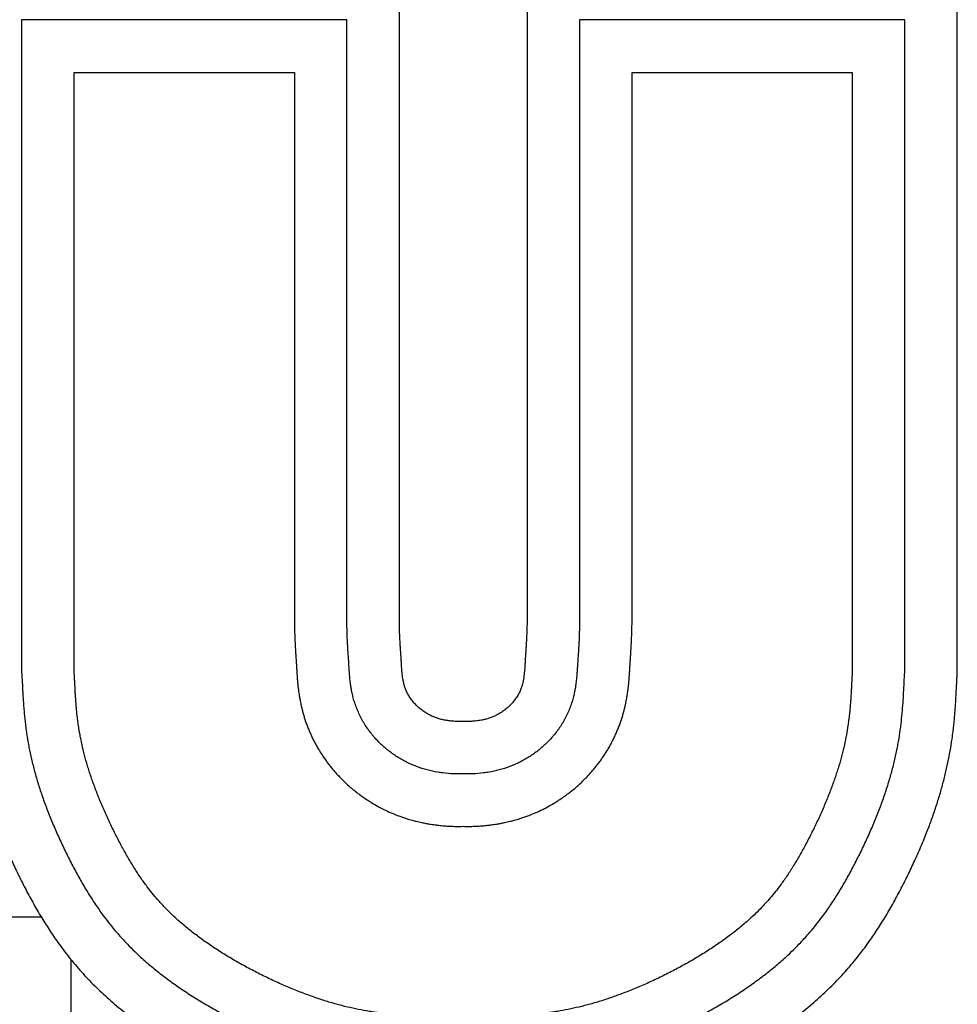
# Model space of a CAD drawing. Header units: inches. Extents: x 24 to 1128, y -94 to 748.
# Tile 209 of 256: x 594.4 to 597.72, y 214.42 to 217.91. Entities that reach past the tile are written whole.
import ezdxf

# ---------------------------------------------------------------- set-up
doc = ezdxf.new("R2010")
doc.units = ezdxf.units.IN
doc.header["$LTSCALE"] = 32
doc.header["$MEASUREMENT"] = 0
doc.layers.add('Visible (ANSI)', color=7, linetype='Continuous', lineweight=30)

msp = doc.modelspace()

# ---------------------------------------------------------------- linework, layer by layer
at = {"layer": 'Visible (ANSI)'}
for p, q in [((595.74316, 215.77358), (595.74316, 218.09349)), ((596.19562, 218.09349), (596.19562, 215.77358)), ((597.71965, 215.59404), (597.71965, 218.09349)), ((594.40513, 217.90749), (594.40513, 215.59664)), ((595.55716, 217.90749), (594.40513, 217.90749)), ((595.5572, 215.76987), (595.55716, 217.90749)), ((596.38162, 217.90749), (596.38159, 215.76987)), ((597.53365, 217.90749), (596.38162, 217.90749)), ((597.53365, 215.59664), (597.53365, 217.90749)), ((594.59098, 215.5974), (594.59098, 217.72164)), ((594.59098, 217.72164), (595.37131, 217.72164)), ((595.37131, 217.72164), (595.37138, 215.76616)), ((596.5674, 215.76616), (596.56747, 217.72164)), ((596.56747, 217.72164), (597.3478, 217.72164)), ((597.3478, 217.72164), (597.3478, 215.5974)), ((594.47481, 214.72863), (593.89694, 214.72863)), ((594.58078, 213.44941), (594.58078, 214.57705))]:
    msp.add_line(p, q, dxfattribs=at)
for points, degree, knots in [([(595.96939, 215.42178), (595.90206, 215.42101), (595.84288, 215.43461), (595.73396, 215.5245), (595.75594, 215.64117), (595.74541, 215.66101), (595.74316, 215.77358)], 4, [-1, -1, -1, -1, -1, -0.5748045, -0.4253407, 0, 0, 0, 0, 0]), ([(596.19562, 215.77358), (596.19338, 215.66101), (596.18285, 215.64117), (596.20483, 215.5245), (596.09591, 215.43461), (596.03672, 215.42101), (595.96939, 215.42178)], 4, [-1, -1, -1, -1, -1, -0.5746593, -0.4251955, 0, 0, 0, 0, 0]), ([(595.37138, 215.76616), (595.37155, 215.75766), (595.37196, 215.74158), (595.37258, 215.72366), (595.37325, 215.70725), (595.37382, 215.69524), (595.37448, 215.68298), (595.37491, 215.67546), (595.37533, 215.66847), (595.3756, 215.66404), (595.376, 215.65775), (595.37639, 215.6519), (595.37692, 215.644), (595.37734, 215.63778), (595.37781, 215.63083), (595.37814, 215.62576), (595.37852, 215.61991), (595.3788, 215.61542), (595.37911, 215.61028), (595.37933, 215.60667), (595.37955, 215.60289), (595.37971, 215.60026), (595.37992, 215.59679), (595.3801, 215.59383), (595.38035, 215.58993), (595.38057, 215.58662), (595.38087, 215.58223), (595.38114, 215.57847), (595.38151, 215.57347), (595.38185, 215.56925), (595.38228, 215.56425), (595.3826, 215.56074), (595.38295, 215.55711), (595.3832, 215.55462), (595.38359, 215.5508), (595.38401, 215.54681), (595.38489, 215.53915), (595.38603, 215.53018), (595.38778, 215.51814), (595.38919, 215.50945), (595.39049, 215.50218), (595.39117, 215.49846), (595.39227, 215.49277), (595.39346, 215.48688), (595.39545, 215.47769), (595.39743, 215.46922), (595.40021, 215.45825), (595.40268, 215.44921), (595.4061, 215.43764), (595.40908, 215.42824), (595.41315, 215.41631), (595.41668, 215.40665), (595.42142, 215.39452), (595.42546, 215.38482), (595.43084, 215.37269), (595.4354, 215.36302), (595.44259, 215.34864), (595.45019, 215.33453), (595.46103, 215.31614), (595.46953, 215.30287), (595.47829, 215.29004), (595.48426, 215.2817), (595.49179, 215.27161), (595.49793, 215.26375), (595.50571, 215.25418), (595.51202, 215.24673), (595.52002, 215.23765), (595.52652, 215.23055), (595.53478, 215.22189), (595.54148, 215.21512), (595.55166, 215.20521), (595.56207, 215.19559), (595.5763, 215.18322), (595.58728, 215.17427), (595.59849, 215.1656), (595.60608, 215.15995), (595.61762, 215.1517), (595.62942, 215.1437), (595.6476, 215.1322), (595.6642, 215.12258), (595.6855, 215.11131), (595.70296, 215.10292), (595.72303, 215.09424), (595.73653, 215.08892), (595.75013, 215.08395), (595.75925, 215.08082), (595.773, 215.07638), (595.78677, 215.07233), (595.80512, 215.06755), (595.81877, 215.06444), (595.83232, 215.06167), (595.84129, 215.06), (595.85469, 215.05774), (595.86789, 215.05582), (595.88512, 215.05376), (595.89776, 215.05257), (595.90911, 215.0517), (595.91522, 215.05131), (595.92127, 215.05096), (595.92526, 215.05076), (595.93125, 215.0505), (595.9373, 215.05028), (595.94646, 215.05005), (595.95678, 215.04994), (595.96517, 215.05002), (595.96939, 215.05043)], 3, [0.00440661, 0.00440661, 0.00440661, 0.00440661, 0.02509571, 0.0457848, 0.05612935, 0.07681844, 0.08716299, 0.10267981, 0.10785209, 0.11819663, 0.12336891, 0.13888573, 0.14923028, 0.16991937, 0.18026392, 0.20095301, 0.21129756, 0.23198666, 0.2423312, 0.25784803, 0.2630203, 0.27336485, 0.27853712, 0.28888167, 0.29405394, 0.30439849, 0.30957076, 0.31991531, 0.32508758, 0.33543213, 0.34060441, 0.34836282, 0.35094895, 0.35612123, 0.35870736, 0.36646577, 0.37163805, 0.38715487, 0.39749942, 0.4104301, 0.41301624, 0.41818851, 0.42077465, 0.42853306, 0.43370533, 0.44404988, 0.44922215, 0.4595667, 0.46473897, 0.47508352, 0.4802558, 0.49060034, 0.49577262, 0.50611716, 0.51128944, 0.52163399, 0.52680626, 0.54232308, 0.55266763, 0.56818445, 0.57335672, 0.58370127, 0.58887354, 0.59921809, 0.60439037, 0.61473491, 0.61990719, 0.63025173, 0.63542401, 0.64576855, 0.65094083, 0.66645765, 0.6768022, 0.69231902, 0.69749129, 0.70783584, 0.71300811, 0.72852493, 0.73886948, 0.75955858, 0.76990312, 0.79059222, 0.80093677, 0.81645359, 0.82162586, 0.83197041, 0.83714268, 0.8526595, 0.86300405, 0.87852087, 0.88369315, 0.89403769, 0.89920997, 0.91472679, 0.92507134, 0.94058816, 0.94576043, 0.95351884, 0.95610498, 0.96127725, 0.96386339, 0.9716218, 0.97679407, 0.98713862, 0.99748317, 0.99748317, 0.99748317, 0.99748317]), ([(595.96939, 215.23601), (595.95775, 215.23567), (595.93421, 215.23601), (595.90382, 215.23844), (595.87284, 215.24286), (595.84778, 215.24816), (595.81668, 215.25721), (595.79227, 215.2664), (595.76291, 215.28019), (595.74049, 215.29295), (595.71402, 215.31084), (595.6941, 215.32664), (595.67305, 215.34608), (595.65975, 215.36), (595.64704, 215.37481), (595.63885, 215.38515), (595.62899, 215.39874), (595.62142, 215.41016), (595.61254, 215.425), (595.60595, 215.43726), (595.59846, 215.45286), (595.59312, 215.46548), (595.58727, 215.48119), (595.58327, 215.49359), (595.57909, 215.50859), (595.57636, 215.52009), (595.57363, 215.53352), (595.57191, 215.54353), (595.56984, 215.55752), (595.56837, 215.57017), (595.567, 215.58502), (595.56629, 215.59475), (595.5657, 215.60357), (595.56537, 215.60903), (595.5649, 215.61678), (595.56447, 215.62405), (595.56379, 215.63496), (595.5631, 215.64537), (595.56205, 215.66089), (595.56106, 215.6758), (595.55972, 215.6986), (595.55838, 215.726), (595.55751, 215.75399), (595.5572, 215.76987)], 3, [0, 0, 0, 0, 0.0415618, 0.0831236, 0.1039045, 0.1454663, 0.16624719, 0.20780899, 0.22858989, 0.27015169, 0.29093259, 0.33249439, 0.35327529, 0.38444664, 0.39483709, 0.41561799, 0.42600844, 0.44678934, 0.45717979, 0.47796068, 0.48835113, 0.50913203, 0.51952248, 0.54030338, 0.55069383, 0.57147473, 0.58186518, 0.60264608, 0.61303653, 0.64420788, 0.66498878, 0.69616013, 0.70655058, 0.72733148, 0.73772193, 0.76889328, 0.78967417, 0.83123597, 0.85201687, 0.89357867, 0.91435957, 0.95592137, 0.99748317, 0.99748317, 0.99748317, 0.99748317]), ([(596.38159, 215.76987), (596.38127, 215.75399), (596.3804, 215.726), (596.37906, 215.6986), (596.37773, 215.6758), (596.37674, 215.66089), (596.37568, 215.64537), (596.37499, 215.63496), (596.37431, 215.62405), (596.37388, 215.61678), (596.37342, 215.60903), (596.37308, 215.60357), (596.3725, 215.59475), (596.37179, 215.58502), (596.37042, 215.57017), (596.36894, 215.55752), (596.36688, 215.54353), (596.36515, 215.53352), (596.36242, 215.52009), (596.35969, 215.50859), (596.35551, 215.49359), (596.35151, 215.48119), (596.34567, 215.46548), (596.34032, 215.45286), (596.33283, 215.43726), (596.32624, 215.425), (596.31736, 215.41016), (596.3098, 215.39874), (596.29994, 215.38515), (596.29175, 215.37481), (596.27903, 215.36), (596.26574, 215.34608), (596.24469, 215.32664), (596.22476, 215.31084), (596.1983, 215.29295), (596.17588, 215.28019), (596.14651, 215.2664), (596.1221, 215.25721), (596.091, 215.24816), (596.06594, 215.24286), (596.03497, 215.23844), (596.00457, 215.23601), (595.98103, 215.23567), (595.96939, 215.23601)], 3, [0.00251683, 0.00251683, 0.00251683, 0.00251683, 0.04407863, 0.08564043, 0.10642133, 0.14798313, 0.16876403, 0.21032583, 0.23110672, 0.26227807, 0.27266852, 0.29344942, 0.30383987, 0.33501122, 0.35579212, 0.38696347, 0.39735392, 0.41813482, 0.42852527, 0.44930617, 0.45969662, 0.48047752, 0.49086797, 0.51164887, 0.52203932, 0.54282021, 0.55321066, 0.57399156, 0.58438201, 0.60516291, 0.61555336, 0.64672471, 0.66750561, 0.70906741, 0.72984831, 0.77141011, 0.79219101, 0.83375281, 0.8545337, 0.8960955, 0.9168764, 0.9584382, 1, 1, 1, 1]), ([(595.96939, 215.05043), (595.97361, 215.05002), (595.98201, 215.04994), (595.99232, 215.05005), (596.00149, 215.05028), (596.00754, 215.0505), (596.01353, 215.05076), (596.01752, 215.05096), (596.02357, 215.05131), (596.02968, 215.0517), (596.04103, 215.05257), (596.05366, 215.05376), (596.0709, 215.05582), (596.0841, 215.05774), (596.09749, 215.06), (596.10647, 215.06167), (596.12002, 215.06444), (596.13366, 215.06755), (596.15201, 215.07233), (596.16578, 215.07638), (596.17953, 215.08082), (596.18865, 215.08395), (596.20226, 215.08892), (596.21576, 215.09424), (596.23583, 215.10292), (596.25328, 215.11131), (596.27459, 215.12258), (596.29119, 215.1322), (596.30936, 215.1437), (596.32116, 215.1517), (596.3327, 215.15995), (596.34029, 215.1656), (596.3515, 215.17427), (596.36248, 215.18322), (596.37672, 215.19559), (596.38712, 215.20521), (596.3973, 215.21512), (596.404, 215.22189), (596.41226, 215.23055), (596.41877, 215.23765), (596.42677, 215.24673), (596.43308, 215.25418), (596.44086, 215.26375), (596.44699, 215.27161), (596.45453, 215.2817), (596.46049, 215.29004), (596.46926, 215.30287), (596.47776, 215.31614), (596.48859, 215.33453), (596.4962, 215.34864), (596.50339, 215.36302), (596.50794, 215.37269), (596.51332, 215.38482), (596.51737, 215.39452), (596.52211, 215.40665), (596.52564, 215.41631), (596.5297, 215.42824), (596.53268, 215.43764), (596.5361, 215.44921), (596.53857, 215.45825), (596.54135, 215.46922), (596.54334, 215.47769), (596.54533, 215.48688), (596.54652, 215.49277), (596.54761, 215.49846), (596.5483, 215.50218), (596.54959, 215.50945), (596.55101, 215.51814), (596.55276, 215.53018), (596.55389, 215.53915), (596.55477, 215.54681), (596.5552, 215.5508), (596.55559, 215.55462), (596.55583, 215.55711), (596.55618, 215.56074), (596.5565, 215.56425), (596.55693, 215.56925), (596.55727, 215.57347), (596.55765, 215.57847), (596.55792, 215.58223), (596.55822, 215.58662), (596.55843, 215.58993), (596.55868, 215.59383), (596.55886, 215.59679), (596.55907, 215.60026), (596.55923, 215.60289), (596.55953, 215.60793), (596.55988, 215.61379), (596.56037, 215.62155), (596.56076, 215.6276), (596.56112, 215.63292), (596.56131, 215.6357), (596.56155, 215.63937), (596.56176, 215.64249), (596.56204, 215.64662), (596.56228, 215.65014), (596.56259, 215.65482), (596.56285, 215.65879), (596.56318, 215.66404), (596.56346, 215.66847), (596.56388, 215.67546), (596.56431, 215.68298), (596.56496, 215.69524), (596.56553, 215.70725), (596.56621, 215.72366), (596.56683, 215.74158), (596.56723, 215.75766), (596.5674, 215.76616)], 3, [0.00251683, 0.00251683, 0.00251683, 0.00251683, 0.01286138, 0.02320593, 0.0283782, 0.03613661, 0.03872275, 0.04389502, 0.04648116, 0.05423957, 0.05941184, 0.07492866, 0.08527321, 0.10079003, 0.10596231, 0.11630685, 0.12147913, 0.13699595, 0.1473405, 0.16285732, 0.16802959, 0.17837414, 0.18354641, 0.19906323, 0.20940778, 0.23009688, 0.24044142, 0.26113052, 0.27147507, 0.28699189, 0.29216416, 0.30250871, 0.30768098, 0.3231978, 0.33354235, 0.34905917, 0.35423145, 0.36457599, 0.36974827, 0.38009281, 0.38526509, 0.39560963, 0.40078191, 0.41112646, 0.41629873, 0.42664328, 0.43181555, 0.44733237, 0.45767692, 0.47319374, 0.47836601, 0.48871056, 0.49388284, 0.50422738, 0.50939966, 0.5197442, 0.52491648, 0.53526103, 0.5404333, 0.55077785, 0.55595012, 0.56629467, 0.57146694, 0.57922535, 0.58181149, 0.58698376, 0.5895699, 0.60250058, 0.61284513, 0.62836195, 0.63353423, 0.64129264, 0.64387877, 0.64905105, 0.65163718, 0.65939559, 0.66456787, 0.67491242, 0.68008469, 0.69042924, 0.69560151, 0.70594606, 0.71111833, 0.72146288, 0.72663515, 0.7369797, 0.74215197, 0.76801334, 0.78870244, 0.81456381, 0.81973608, 0.83008063, 0.8352529, 0.84559745, 0.85076972, 0.86111427, 0.86628654, 0.87663109, 0.88180337, 0.89214791, 0.89732019, 0.91283701, 0.92318156, 0.94387065, 0.9542152, 0.97490429, 0.99559339, 0.99559339, 0.99559339, 0.99559339]), ([(594.40513, 215.59664), (594.40614, 215.58435), (594.40737, 215.56018), (594.4088, 215.53013), (594.41049, 215.49978), (594.41215, 215.47514), (594.41484, 215.44371), (594.41756, 215.41802), (594.42185, 215.38513), (594.42604, 215.35819), (594.43237, 215.32372), (594.43835, 215.29552), (594.44703, 215.25953), (594.45498, 215.23016), (594.46619, 215.19281), (594.47618, 215.16244), (594.48993, 215.12399), (594.5019, 215.09287), (594.51801, 215.05363), (594.53174, 215.02209), (594.54976, 214.98282), (594.5648, 214.95165), (594.58427, 214.91327), (594.60035, 214.88314), (594.62103, 214.84641), (594.63804, 214.81784), (594.65992, 214.7833), (594.67796, 214.75661), (594.70608, 214.71782), (594.73578, 214.68056), (594.77873, 214.63292), (594.81378, 214.59847), (594.85136, 214.56488), (594.87772, 214.54287), (594.91226, 214.51586), (594.94116, 214.49465), (594.97873, 214.46871), (595.00988, 214.44844), (595.04999, 214.42379), (595.08292, 214.40467), (595.12487, 214.38163), (595.15892, 214.36394), (595.20175, 214.34289), (595.23608, 214.32697), (595.27877, 214.30832), (595.31263, 214.29445), (595.35441, 214.27845), (595.38732, 214.26676), (595.42775, 214.25352), (595.45951, 214.24402), (595.49854, 214.23347), (595.52926, 214.22607), (595.56724, 214.21803), (595.59739, 214.21252), (595.63513, 214.2067), (595.66554, 214.20284), (595.70429, 214.19892), (595.73609, 214.19645), (595.78564, 214.19362), (595.85559, 214.19125), (595.92547, 214.19063), (595.96939, 214.19028)], 3, [0.00044694, 0.00044694, 0.00044694, 0.00044694, 0.02114917, 0.0418514, 0.05220252, 0.07290475, 0.08325586, 0.1039581, 0.11430921, 0.13501144, 0.14536256, 0.16606479, 0.1764159, 0.19711814, 0.20746925, 0.22817148, 0.2385226, 0.25922483, 0.26957594, 0.29027818, 0.30062929, 0.32133152, 0.33168264, 0.35238487, 0.36273599, 0.38343822, 0.39378933, 0.41449156, 0.42484268, 0.45589603, 0.47659826, 0.5076516, 0.51800272, 0.53870495, 0.54905607, 0.5697583, 0.58010941, 0.60081164, 0.61116276, 0.63186499, 0.64221611, 0.66291834, 0.67326945, 0.69397168, 0.7043228, 0.72502503, 0.73537615, 0.75607838, 0.76642949, 0.78713172, 0.79748284, 0.81818507, 0.82853619, 0.84923842, 0.85958953, 0.88029176, 0.89064288, 0.91134511, 0.92169623, 0.95274957, 0.99415404, 0.99415404, 0.99415404, 0.99415404]), ([(595.96939, 214.37614), (595.94769, 214.37631), (595.91173, 214.37661), (595.87428, 214.37716), (595.84766, 214.37771), (595.83058, 214.37816), (595.80588, 214.37897), (595.78236, 214.37996), (595.74897, 214.38187), (595.72098, 214.38404), (595.68745, 214.38742), (595.66152, 214.39069), (595.62957, 214.39559), (595.60416, 214.40021), (595.57209, 214.40696), (595.54603, 214.41319), (595.51269, 214.42214), (595.48532, 214.43027), (595.4502, 214.4417), (595.42135, 214.45188), (595.38449, 214.4659), (595.3544, 214.47815), (595.31631, 214.49469), (595.28555, 214.50886), (595.24712, 214.52762), (595.21656, 214.54339), (595.17902, 214.56386), (595.14964, 214.5808), (595.11407, 214.60248), (595.08662, 214.62019), (595.05381, 214.64263), (595.02881, 214.6608), (594.99926, 214.68365), (594.977, 214.70203), (594.94564, 214.72971), (594.91683, 214.75764), (594.88187, 214.79585), (594.85766, 214.82573), (594.83445, 214.85723), (594.81936, 214.87919), (594.80074, 214.90814), (594.78596, 214.93259), (594.7677, 214.96455), (594.75332, 214.99112), (594.73574, 215.02531), (594.72206, 215.05326), (594.70563, 215.08857), (594.6931, 215.11692), (594.67844, 215.15199), (594.66763, 215.17951), (594.65532, 215.21317), (594.64642, 215.23949), (594.63649, 215.27157), (594.62947, 215.29661), (594.62181, 215.32709), (594.61654, 215.35086), (594.61093, 215.37984), (594.60718, 215.40252), (594.60368, 215.42756), (594.60172, 215.44405), (594.60001, 215.46047), (594.59899, 215.47139), (594.59785, 215.48503), (594.59704, 215.49598), (594.59612, 215.50978), (594.59545, 215.5209), (594.59475, 215.5336), (594.59431, 215.54219), (594.59388, 215.55093), (594.59359, 215.55682), (594.59315, 215.56581), (594.59256, 215.57786), (594.5919, 215.59004), (594.59098, 215.5974)], 3, [0.00687419, 0.00687419, 0.00687419, 0.00687419, 0.02743295, 0.04285202, 0.04799171, 0.05827109, 0.06341078, 0.07882985, 0.08910923, 0.10966799, 0.11994737, 0.14050613, 0.15078551, 0.17134427, 0.18162365, 0.20218241, 0.21246179, 0.23302055, 0.24329993, 0.26385868, 0.27413806, 0.29469682, 0.3049762, 0.32553496, 0.33581434, 0.3563731, 0.36665248, 0.38721124, 0.39749062, 0.41804938, 0.42832876, 0.44888752, 0.4591669, 0.47972566, 0.49000504, 0.52084317, 0.54140193, 0.57224007, 0.58251945, 0.60307821, 0.61335759, 0.63391635, 0.64419573, 0.66475449, 0.67503387, 0.69559263, 0.70587201, 0.72643077, 0.73671015, 0.75726891, 0.76754829, 0.78810704, 0.79838642, 0.81894518, 0.82922456, 0.84978332, 0.8600627, 0.88062146, 0.89090084, 0.90631991, 0.9114596, 0.92173898, 0.92687867, 0.93715805, 0.94229774, 0.95257712, 0.95771681, 0.96542634, 0.96799619, 0.97313588, 0.97570572, 0.98341526, 0.99369464, 0.99369464, 0.99369464, 0.99369464]), ([(597.3478, 215.5974), (597.34688, 215.59004), (597.34622, 215.57786), (597.34564, 215.56581), (597.3452, 215.55682), (597.34491, 215.55093), (597.34447, 215.54219), (597.34403, 215.5336), (597.34333, 215.5209), (597.34267, 215.50978), (597.34174, 215.49598), (597.34093, 215.48503), (597.33979, 215.47139), (597.33877, 215.46047), (597.33707, 215.44405), (597.3351, 215.42756), (597.33161, 215.40252), (597.32785, 215.37984), (597.32224, 215.35086), (597.31697, 215.32709), (597.30931, 215.29661), (597.3023, 215.27157), (597.29236, 215.23949), (597.28347, 215.21317), (597.27115, 215.17951), (597.26034, 215.15199), (597.24569, 215.11692), (597.23316, 215.08857), (597.21672, 215.05326), (597.20304, 215.02531), (597.18546, 214.99112), (597.17108, 214.96455), (597.15283, 214.93259), (597.13805, 214.90814), (597.11943, 214.87919), (597.10434, 214.85723), (597.08113, 214.82573), (597.05691, 214.79585), (597.02195, 214.75764), (596.99314, 214.72971), (596.96179, 214.70203), (596.93952, 214.68365), (596.90997, 214.6608), (596.88498, 214.64263), (596.85216, 214.62019), (596.82472, 214.60248), (596.78914, 214.5808), (596.75976, 214.56386), (596.72222, 214.54339), (596.69167, 214.52762), (596.65324, 214.50886), (596.62248, 214.49469), (596.58438, 214.47815), (596.5543, 214.4659), (596.51743, 214.45188), (596.48859, 214.4417), (596.45346, 214.43027), (596.4261, 214.42214), (596.39275, 214.41319), (596.3667, 214.40696), (596.33462, 214.40021), (596.30921, 214.39559), (596.27726, 214.39069), (596.25133, 214.38742), (596.21781, 214.38404), (596.18982, 214.38187), (596.15642, 214.37996), (596.1329, 214.37897), (596.1082, 214.37816), (596.09113, 214.37771), (596.0645, 214.37716), (596.02705, 214.37661), (595.99109, 214.37631), (595.96939, 214.37614)], 3, [0.00630536, 0.00630536, 0.00630536, 0.00630536, 0.01658474, 0.02429428, 0.02686412, 0.03200381, 0.03457366, 0.04228319, 0.04742288, 0.05770226, 0.06284195, 0.07312133, 0.07826102, 0.0885404, 0.09368009, 0.10909916, 0.11937854, 0.1399373, 0.15021668, 0.17077544, 0.18105482, 0.20161358, 0.21189296, 0.23245171, 0.24273109, 0.26328985, 0.27356923, 0.29412799, 0.30440737, 0.32496613, 0.33524551, 0.35580427, 0.36608365, 0.38664241, 0.39692179, 0.41748055, 0.42775993, 0.45859807, 0.47915683, 0.50999496, 0.52027434, 0.5408331, 0.55111248, 0.57167124, 0.58195062, 0.60250938, 0.61278876, 0.63334752, 0.6436269, 0.66418566, 0.67446504, 0.6950238, 0.70530318, 0.72586194, 0.73614132, 0.75670007, 0.76697945, 0.78753821, 0.79781759, 0.81837635, 0.82865573, 0.84921449, 0.85949387, 0.88005263, 0.89033201, 0.91089077, 0.92117015, 0.93658922, 0.94172891, 0.95200829, 0.95714798, 0.97256705, 0.99312581, 0.99312581, 0.99312581, 0.99312581]), ([(595.96939, 214.19028), (596.01332, 214.19063), (596.08319, 214.19125), (596.15315, 214.19362), (596.20269, 214.19645), (596.23449, 214.19892), (596.27324, 214.20284), (596.30365, 214.2067), (596.3414, 214.21252), (596.37155, 214.21803), (596.40952, 214.22607), (596.44025, 214.23347), (596.47927, 214.24402), (596.51103, 214.25352), (596.55146, 214.26676), (596.58438, 214.27845), (596.62615, 214.29445), (596.66001, 214.30832), (596.7027, 214.32697), (596.73703, 214.34289), (596.77987, 214.36394), (596.81392, 214.38163), (596.85586, 214.40467), (596.88879, 214.42379), (596.92891, 214.44844), (596.96006, 214.46871), (596.99763, 214.49465), (597.02652, 214.51586), (597.06107, 214.54287), (597.08742, 214.56488), (597.125, 214.59847), (597.16005, 214.63292), (597.20301, 214.68056), (597.2327, 214.71782), (597.26082, 214.75661), (597.27886, 214.7833), (597.30074, 214.81784), (597.31775, 214.84641), (597.33844, 214.88314), (597.35452, 214.91327), (597.37399, 214.95165), (597.38903, 214.98282), (597.40705, 215.02209), (597.42077, 215.05363), (597.43688, 215.09287), (597.44886, 215.12399), (597.4626, 215.16244), (597.47259, 215.19281), (597.4838, 215.23016), (597.49175, 215.25953), (597.50044, 215.29552), (597.50641, 215.32372), (597.51274, 215.35819), (597.51694, 215.38513), (597.52123, 215.41802), (597.52395, 215.44371), (597.52664, 215.47514), (597.5283, 215.49978), (597.52998, 215.53013), (597.53142, 215.56018), (597.53265, 215.58435), (597.53365, 215.59664)], 3, [0.00584596, 0.00584596, 0.00584596, 0.00584596, 0.04725043, 0.07830377, 0.08865489, 0.10935712, 0.11970824, 0.14041047, 0.15076158, 0.17146381, 0.18181493, 0.20251716, 0.21286828, 0.23357051, 0.24392162, 0.26462385, 0.27497497, 0.2956772, 0.30602832, 0.32673055, 0.33708166, 0.35778389, 0.36813501, 0.38883724, 0.39918836, 0.41989059, 0.4302417, 0.45094393, 0.46129505, 0.48199728, 0.4923484, 0.52340174, 0.54410397, 0.57515732, 0.58550844, 0.60621067, 0.61656178, 0.63726401, 0.64761513, 0.66831736, 0.67866848, 0.69937071, 0.70972182, 0.73042406, 0.74077517, 0.7614774, 0.77182852, 0.79253075, 0.80288186, 0.8235841, 0.83393521, 0.85463744, 0.86498856, 0.88569079, 0.8960419, 0.91674414, 0.92709525, 0.94779748, 0.9581486, 0.97885083, 0.99955306, 0.99955306, 0.99955306, 0.99955306]), ([(594.21913, 215.59404), (594.22636, 215.4917), (594.221, 215.275), (594.35561, 214.91634), (594.58423, 214.53239), (594.9929, 214.19454), (595.47672, 214.00945), (595.7027, 214.00633), (595.96939, 214.00428)], 4, [-1, -1, -1, -1, -1, -0.731413, -0.6041154, -0.4688456, -0.3338576, 0, 0, 0, 0, 0]), ([(595.96939, 214.00428), (596.23608, 214.00633), (596.46206, 214.00945), (596.94588, 214.19454), (597.35455, 214.53239), (597.58318, 214.91634), (597.71778, 215.275), (597.71242, 215.4917), (597.71965, 215.59404)], 4, [-1, -1, -1, -1, -1, -0.6661424, -0.5311544, -0.3958846, -0.268587, 0, 0, 0, 0, 0])]:
    msp.add_open_spline(points, degree=degree, knots=knots, dxfattribs=at)

doc.saveas('drawing.dxf')
